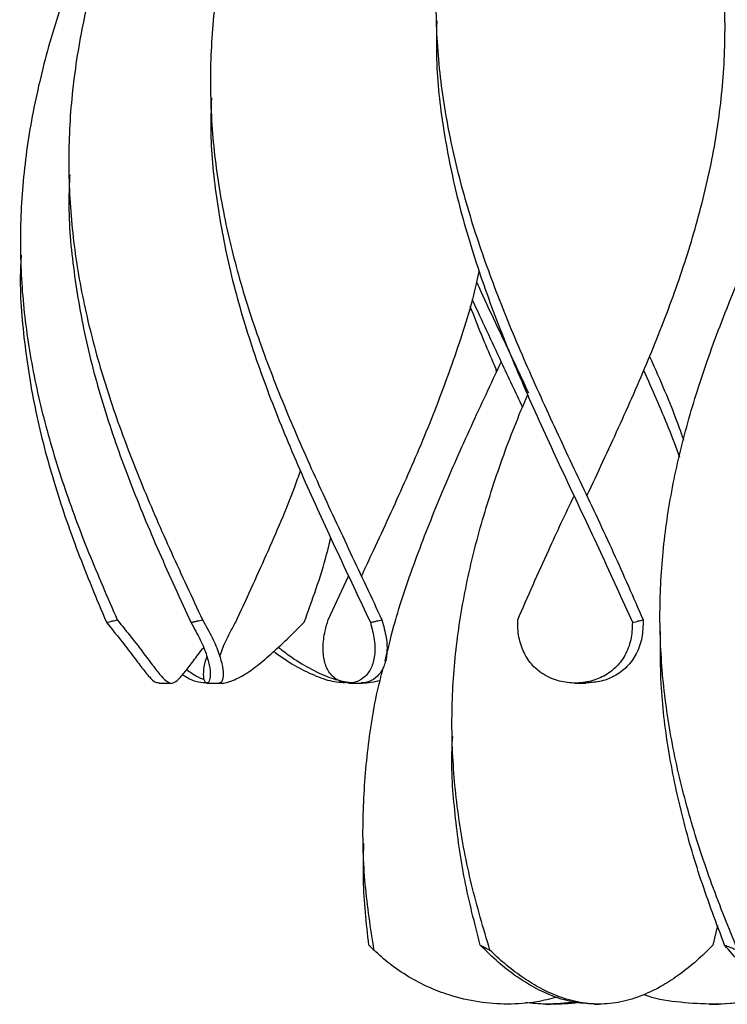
# Model space of a CAD drawing. Header units: millimetres. Extents: x 1128 to 3106, y 573 to 3385.
# Tile 36 of 44: x 2619 to 2729, y 2378 to 2531. Entities that reach past the tile are written whole.
import ezdxf

# ---------------------------------------------------------------- set-up
doc = ezdxf.new("R2010")
doc.units = ezdxf.units.MM

msp = doc.modelspace()

# ---------------------------------------------------------------- linework, layer by layer
at = {"color": 7, "linetype": 'Continuous', "lineweight": 25}
for p, q in [((2648.47, 2519.8), (2648.47, 2519.8)), ((2626.41, 2507.3), (2626.41, 2507.3)), ((2618.88, 2494.8), (2618.88, 2494.8)), ((2692.99, 2476.55), (2692.96, 2477.02)), ((2666.79, 2438), (2669.98, 2444.8)), ((2718.49, 2436.48), (2718.49, 2436.48)), ((2640.39, 2428.15), (2642.36, 2428.15)), ((2647.91, 2428.15), (2649.9, 2428.15)), ((2670.03, 2428.15), (2671.91, 2428.15)), ((2705.26, 2428.15), (2706.9, 2428.15)), ((2686.1, 2419.82), (2686.1, 2419.82)), ((2672.24, 2403.15), (2672.24, 2403.15)), ((2727.44, 2390.37), (2726.72, 2387.33)), ((2700.69, 2378.15), (2701.48, 2378.15)), ((2708.2, 2378.15), (2708.99, 2378.15)), ((2726.13, 2378.15), (2727.62, 2378.15)), ((2731.58, 2378.37), (2727.62, 2378.15))]:
    msp.add_line(p, q, dxfattribs=at)
at = {"color": 7, "linetype": 'Continuous', "lineweight": 25, "flags": 128}
for points in [[(2693.74, 2478.15), (2693.74, 2478.15), (2693.74, 2478.15)], [(2695.74, 2478.15), (2695.74, 2478.15), (2695.74, 2478.15)], [(2707.08, 2457.3), (2707.08, 2457.3), (2707.08, 2457.3)], [(2669.97, 2444.8), (2669.97, 2444.8), (2669.97, 2444.8)], [(2671.97, 2444.8), (2671.97, 2444.8), (2671.97, 2444.8)], [(2649.91, 2432.3), (2649.91, 2432.3), (2649.91, 2432.3)]]:
    msp.add_lwpolyline(points, dxfattribs=at)
at = {"color": 7, "linetype": 'Continuous', "lineweight": 25}
for points, knots in [([(2707.08, 2457.3), (2707.3, 2457.77), (2709.17, 2461.76), (2712.67, 2469.25), (2717.27, 2479.8), (2721.33, 2490.35), (2724.67, 2500.99), (2727.12, 2511.72), (2728.5, 2522.54), (2728.74, 2533.37), (2727.82, 2544.19), (2725.79, 2555.01), (2722.75, 2565.83), (2718.86, 2576.65), (2714.31, 2587.47), (2709.34, 2598.29), (2704.21, 2609.12), (2699.17, 2619.94), (2694.48, 2630.76), (2690.39, 2641.58), (2687.08, 2652.45), (2684.77, 2663.38), (2683.55, 2673.35), (2683.65, 2679.66), (2683.7, 2682.3)], [0, 0, 0, 0, 0.0062316, 0.0531137, 0.0999911, 0.1468822, 0.1937675, 0.241856, 0.2899504, 0.338054, 0.3861459, 0.4342348, 0.4823329, 0.5304342, 0.578524, 0.6266143, 0.6747164, 0.7228135, 0.7709022, 0.8189947, 0.8670985, 0.9159104, 0.9647172, 1, 1, 1, 1]), ([(2705.08, 2607.3), (2703.67, 2604.3), (2700.56, 2597.69), (2696, 2587.47), (2691.68, 2576.65), (2688.1, 2565.83), (2685.44, 2555.01), (2683.84, 2544.19), (2683.37, 2533.37), (2684.06, 2522.54), (2685.88, 2511.72), (2688.71, 2501.01), (2692.35, 2490.42), (2696.62, 2479.93), (2701.35, 2469.45), (2706.29, 2458.97), (2711.26, 2448.49), (2714.32, 2441.5), (2715.85, 2438)], [0, 0, 0, 0, 0.053213, 0.1171252, 0.181037, 0.244964, 0.3088867, 0.3727972, 0.4367117, 0.5006419, 0.5645596, 0.6284696, 0.6903932, 0.752323, 0.8142347, 0.8761559, 0.9380877, 1, 1, 1, 1]), ([(2669.98, 2594.8), (2668.83, 2592.36), (2665.97, 2586.31), (2661.62, 2576.65), (2657.2, 2565.83), (2653.5, 2555.01), (2650.68, 2544.19), (2648.91, 2533.37), (2648.26, 2522.54), (2648.77, 2511.72), (2650.41, 2501.01), (2653.04, 2490.42), (2656.5, 2479.93), (2660.66, 2469.45), (2665.3, 2458.97), (2670.24, 2448.49), (2673.52, 2441.5), (2675.16, 2438)], [0, 0, 0, 0, 0.0467422, 0.115749, 0.1847724, 0.253791, 0.3227965, 0.3918062, 0.4608329, 0.5298462, 0.5988511, 0.6657112, 0.7325781, 0.7994255, 0.866283, 0.933152, 1, 1, 1, 1]), ([(2647.91, 2582.3), (2647.02, 2580.42), (2644.43, 2574.93), (2640.28, 2565.83), (2635.78, 2555.01), (2631.95, 2544.19), (2628.99, 2533.37), (2627.04, 2522.54), (2626.22, 2511.72), (2626.55, 2501.01), (2627.98, 2490.42), (2630.4, 2479.93), (2633.7, 2469.45), (2637.74, 2458.97), (2642.31, 2448.49), (2645.58, 2441.5), (2647.22, 2438)], [0, 0, 0, 0, 0.039156, 0.114158, 0.189155, 0.264138, 0.339125, 0.414131, 0.489122, 0.564104, 0.636755, 0.709414, 0.782052, 0.854701, 0.927362, 1, 1, 1, 1]), ([(2640.38, 2569.8), (2639.76, 2568.48), (2637.43, 2563.55), (2633.5, 2555.01), (2628.91, 2544.19), (2624.96, 2533.37), (2621.85, 2522.54), (2619.74, 2511.72), (2618.75, 2501.01), (2618.88, 2490.42), (2620.1, 2479.93), (2622.33, 2469.45), (2625.48, 2458.97), (2629.37, 2448.49), (2632.42, 2441.5), (2633.94, 2438)], [0, 0, 0, 0, 0.030152, 0.112261, 0.194354, 0.276453, 0.358572, 0.440674, 0.522767, 0.602308, 0.681857, 0.761383, 0.840922, 0.920473, 1, 1, 1, 1]), ([(2683.69, 2531.27), (2683.66, 2529.04), (2683.57, 2523.24), (2684.71, 2513.87), (2686.92, 2503.08), (2690.17, 2492.23), (2694.26, 2481.3), (2698.97, 2470.38), (2704.04, 2459.46), (2709.25, 2448.53), (2712.54, 2441.25), (2714.18, 2437.61)], [0, 0, 0, 0, 0.071468, 0.185843, 0.300245, 0.416883, 0.533497, 0.650111, 0.76675, 0.883386, 1, 1, 1, 1]), ([(2648.61, 2519.31), (2648.55, 2517.49), (2648.39, 2512.11), (2649.35, 2503.08), (2651.4, 2492.23), (2654.54, 2481.3), (2658.52, 2470.38), (2663.15, 2459.46), (2668.2, 2448.53), (2671.64, 2441.25), (2673.36, 2437.61)], [0, 0, 0, 0, 0.066594, 0.197753, 0.331474, 0.465168, 0.598863, 0.732586, 0.866306, 1, 1, 1, 1]), ([(2626.54, 2507.3), (2626.48, 2505.92), (2626.25, 2500.89), (2627.06, 2492.23), (2628.96, 2481.3), (2631.96, 2470.38), (2635.83, 2459.46), (2640.38, 2448.53), (2643.74, 2441.25), (2645.42, 2437.61)], [0, 0, 0, 0, 0.059542, 0.216301, 0.373028, 0.529755, 0.686516, 0.843273, 1, 1, 1, 1]), ([(2730.58, 2386.54), (2729.2, 2389.96), (2726.43, 2396.8), (2723.08, 2407.06), (2720.51, 2417.32), (2718.9, 2427.58), (2718.3, 2437.78), (2718.73, 2447.92), (2720.15, 2458), (2722.49, 2468.07), (2725.77, 2478.52), (2729.95, 2489.35), (2733.66, 2497.89), (2735.91, 2502.69), (2736.41, 2503.76)], [0, 0, 0, 0, 0.087537, 0.175069, 0.262582, 0.350126, 0.43765, 0.523604, 0.609589, 0.695541, 0.781512, 0.877064, 0.9726, 1, 1, 1, 1]), ([(2618.98, 2494.8), (2618.93, 2493.94), (2618.67, 2489.44), (2619.36, 2481.3), (2621.08, 2470.38), (2623.95, 2459.46), (2627.68, 2448.53), (2630.73, 2441.25), (2632.25, 2437.61)], [0, 0, 0, 0, 0.045002, 0.235986, 0.426971, 0.617996, 0.809017, 1, 1, 1, 1]), ([(2671.97, 2444.8), (2672.5, 2445.92), (2674.68, 2450.56), (2678.44, 2458.71), (2682.98, 2469.25), (2686.85, 2479.8), (2689.33, 2487.47), (2690.17, 2491.61), (2690.3, 2492.24)], [0, 0, 0, 0, 0.0706379, 0.2930617, 0.5154329, 0.7377819, 0.9601958, 1, 1, 1, 1]), ([(2689.95, 2490.55), (2690.15, 2490.08), (2692.01, 2485.95), (2694.79, 2480.22), (2697.23, 2474.95), (2697.97, 2473.34)], [0, 0, 0, 0, 0.081093, 0.720544, 1, 1, 1, 1]), ([(2689.19, 2487.94), (2690.7, 2484.68), (2693.3, 2479.06), (2695.94, 2473.45), (2697.05, 2471.1)], [0, 0, 0, 0, 0.5814333, 1, 1, 1, 1]), ([(2688.87, 2486.86), (2690.01, 2483.96), (2691.34, 2480.59), (2692.87, 2477.22), (2693.08, 2476.75)], [0, 0, 0, 0, 0.861267, 1, 1, 1, 1]), ([(2716.84, 2479.01), (2716.97, 2478.73), (2718.65, 2475.02), (2720.5, 2470.68), (2721.92, 2466.62), (2722.15, 2465.99)], [0, 0, 0, 0, 0.066195, 0.853936, 1, 1, 1, 1]), ([(2675.65, 2431.56), (2676.16, 2433.66), (2677.48, 2439.11), (2680.54, 2447.92), (2684.53, 2458), (2689, 2468.07), (2692.16, 2474.79), (2693.74, 2478.15)], [0, 0, 0, 0, 0.134823, 0.351089, 0.567433, 0.783692, 1, 1, 1, 1]), ([(2715.91, 2476.86), (2717.24, 2473.9), (2719.26, 2469.38), (2720.95, 2464.86), (2721.53, 2463.31)], [0, 0, 0, 0, 0.655332, 1, 1, 1, 1]), ([(2691.98, 2386.54), (2690.97, 2389.96), (2688.94, 2396.8), (2687, 2407.06), (2686, 2417.32), (2686.06, 2427.58), (2687.14, 2437.78), (2689.18, 2447.92), (2692.09, 2458), (2695.05, 2466.39), (2697.17, 2471.42), (2697.87, 2473.09)], [0, 0, 0, 0, 0.118555, 0.237105, 0.355628, 0.474193, 0.592731, 0.709143, 0.825596, 0.942004, 1, 1, 1, 1]), ([(2652.39, 2437.61), (2654, 2441.12), (2657.23, 2448.16), (2660.64, 2456.03), (2662.18, 2460.39), (2662.48, 2461.23)], [0, 0, 0, 0, 0.4464916, 0.8931205, 1, 1, 1, 1]), ([(2696.31, 2438), (2697.89, 2441.62), (2700.71, 2448.05), (2703.75, 2454.49), (2705.09, 2457.3)], [0, 0, 0, 0, 0.562566, 1, 1, 1, 1]), ([(2663.05, 2437.61), (2664.33, 2441.12), (2665.93, 2445.51), (2666.99, 2449.89), (2667.2, 2450.76)], [0, 0, 0, 0, 0.801788, 1, 1, 1, 1]), ([(2632.25, 2437.61), (2632.4, 2437.64), (2632.71, 2437.71), (2633.27, 2437.84), (2633.68, 2437.94), (2633.94, 2438)], [0, 0, 0, 0, 0.269889, 0.539779, 1, 1, 1, 1]), ([(2632.25, 2437.61), (2633, 2436.68), (2634.52, 2434.81), (2636.37, 2432.4), (2637.86, 2430.4), (2638.98, 2429.02), (2639.77, 2428.25), (2640.2, 2428.22), (2640.39, 2428.21)], [0, 0, 0, 0, 0.172281, 0.349331, 0.521733, 0.699336, 0.870064, 1, 1, 1, 1]), ([(2633.94, 2438), (2634.7, 2437.06), (2636.25, 2435.14), (2638.14, 2432.67), (2639.69, 2430.6), (2640.84, 2429.13), (2641.72, 2428.28), (2642.46, 2428.05), (2643.26, 2428.47), (2644.24, 2429.57), (2645.59, 2431.32), (2646.62, 2432.71), (2647.31, 2433.59), (2647.36, 2433.66)], [0, 0, 0, 0, 0.098289, 0.199252, 0.297619, 0.399005, 0.495548, 0.592059, 0.690601, 0.802568, 0.898378, 0.992387, 1, 1, 1, 1]), ([(2645.42, 2437.61), (2645.58, 2437.64), (2645.9, 2437.71), (2646.51, 2437.84), (2646.94, 2437.94), (2647.22, 2438)], [0, 0, 0, 0, 0.2698894, 0.539779, 1, 1, 1, 1]), ([(2645.42, 2437.61), (2645.93, 2436.68), (2646.97, 2434.81), (2647.93, 2432.39), (2648.42, 2430.41), (2648.46, 2429.01), (2648.2, 2428.23), (2647.81, 2428.07), (2647.44, 2428.55), (2647.35, 2429.76), (2647.51, 2431.09), (2647.85, 2432.06), (2647.94, 2432.29)], [0, 0, 0, 0, 0.105408, 0.213734, 0.319216, 0.42788, 0.532338, 0.636763, 0.743397, 0.864103, 0.967318, 1, 1, 1, 1]), ([(2647.22, 2438), (2647.75, 2437.06), (2648.82, 2435.14), (2649.84, 2432.67), (2650.39, 2430.6), (2650.47, 2429.14), (2650.24, 2428.28), (2650.01, 2428.22), (2649.9, 2428.18)], [0, 0, 0, 0, 0.169471, 0.343552, 0.513158, 0.687968, 0.854429, 1, 1, 1, 1]), ([(2649.81, 2428.18), (2649.89, 2428.17), (2650.58, 2428.07), (2651.97, 2428.51), (2654.05, 2429.56), (2656.33, 2431.3), (2658.74, 2433.42), (2661.01, 2435.58), (2662.5, 2437.06), (2663.05, 2437.61)], [0, 0, 0, 0, 0.0213181, 0.195179, 0.392727, 0.5617688, 0.7276325, 0.898202, 1, 1, 1, 1]), ([(2649.94, 2432.29), (2650.05, 2432.67), (2650.38, 2433.74), (2651.25, 2435.59), (2652.08, 2437.06), (2652.39, 2437.61)], [0, 0, 0, 0, 0.256003, 0.721929, 1, 1, 1, 1]), ([(2673.36, 2437.61), (2673.6, 2436.68), (2674.09, 2434.81), (2674.1, 2432.39), (2673.56, 2430.41), (2672.52, 2429.01), (2671.16, 2428.23), (2669.67, 2428.06), (2668.14, 2428.55), (2666.89, 2429.73), (2666.12, 2431.53), (2665.91, 2433.7), (2666.18, 2435.92), (2666.62, 2437.43), (2666.79, 2438)], [0, 0, 0, 0, 0.08515, 0.172657, 0.257866, 0.345647, 0.430029, 0.514385, 0.600525, 0.698033, 0.781411, 0.863795, 0.948503, 1, 1, 1, 1]), ([(2675.16, 2438), (2675.42, 2437.06), (2675.94, 2435.14), (2676.01, 2432.67), (2675.53, 2430.6), (2674.53, 2429.14), (2673.25, 2428.28), (2672.34, 2428.22), (2671.91, 2428.18)], [0, 0, 0, 0, 0.1694707, 0.3435517, 0.5131576, 0.6879683, 0.8544287, 1, 1, 1, 1]), ([(2673.36, 2437.61), (2673.52, 2437.64), (2673.85, 2437.71), (2674.45, 2437.84), (2674.88, 2437.94), (2675.16, 2438)], [0, 0, 0, 0, 0.269889, 0.539779, 1, 1, 1, 1]), ([(2714.18, 2437.61), (2714.13, 2436.68), (2714.04, 2434.81), (2713.09, 2432.39), (2711.55, 2430.41), (2709.51, 2429.01), (2707.14, 2428.23), (2704.65, 2428.06), (2702.07, 2428.55), (2699.77, 2429.73), (2697.98, 2431.53), (2696.83, 2433.7), (2696.32, 2435.92), (2696.31, 2437.43), (2696.31, 2438)], [0, 0, 0, 0, 0.08515, 0.172657, 0.257866, 0.345647, 0.430029, 0.514385, 0.600525, 0.698033, 0.781411, 0.863795, 0.948503, 1, 1, 1, 1]), ([(2715.85, 2438), (2715.82, 2437.06), (2715.77, 2435.14), (2714.88, 2432.67), (2713.4, 2430.6), (2711.39, 2429.14), (2709.15, 2428.28), (2707.61, 2428.22), (2706.89, 2428.18)], [0, 0, 0, 0, 0.1694707, 0.3435517, 0.5131576, 0.6879683, 0.8544287, 1, 1, 1, 1]), ([(2714.18, 2437.61), (2714.33, 2437.64), (2714.63, 2437.71), (2715.19, 2437.84), (2715.59, 2437.94), (2715.85, 2438)], [0, 0, 0, 0, 0.269889, 0.539779, 1, 1, 1, 1]), ([(2728.54, 2387.33), (2727.26, 2390.72), (2724.71, 2397.51), (2721.76, 2407.68), (2719.66, 2417.85), (2718.51, 2427.36), (2718.55, 2433.49), (2718.57, 2436.22)], [0, 0, 0, 0, 0.2080354, 0.4161226, 0.6241334, 0.8322031, 1, 1, 1, 1]), ([(2658.33, 2433.1), (2658.62, 2432.88), (2659.95, 2431.85), (2662.3, 2430.42), (2665.27, 2429.03), (2667.63, 2428.3), (2668.99, 2428.26), (2669.43, 2428.25)], [0, 0, 0, 0, 0.072006, 0.337503, 0.611009, 0.873928, 1, 1, 1, 1]), ([(2659.03, 2433.73), (2659.47, 2433.39), (2660.97, 2432.21), (2663.48, 2430.62), (2666.48, 2429.13), (2669.33, 2428.29), (2672.09, 2428.02), (2673.94, 2428.37), (2674.88, 2428.55)], [0, 0, 0, 0, 0.076547, 0.261893, 0.452927, 0.634836, 0.816684, 1, 1, 1, 1]), ([(2644.11, 2429.48), (2644.31, 2429.35), (2645.21, 2428.74), (2646.47, 2428.26), (2647.54, 2428.22), (2648, 2428.21)], [0, 0, 0, 0, 0.137839, 0.627405, 1, 1, 1, 1]), ([(2644.76, 2430.26), (2645.28, 2429.87), (2646.26, 2429.16), (2647.1, 2428.84), (2647.49, 2428.7)], [0, 0, 0, 0, 0.540127, 1, 1, 1, 1]), ([(2673.93, 2386.54), (2673.4, 2389.96), (2672.36, 2396.8), (2672.06, 2407.06), (2672.8, 2417.32), (2673.97, 2425.19), (2675.15, 2429.64), (2675.42, 2430.67)], [0, 0, 0, 0, 0.232517, 0.465023, 0.697477, 0.930014, 1, 1, 1, 1]), ([(2690.48, 2387.33), (2689.6, 2390.72), (2687.85, 2397.51), (2686.47, 2407.68), (2685.9, 2415.11), (2686.14, 2419.16), (2686.18, 2419.81)], [0, 0, 0, 0, 0.31314, 0.626358, 0.939461, 1, 1, 1, 1]), ([(2673.14, 2387.33), (2672.74, 2390.72), (2672.13, 2396), (2672.3, 2401.27), (2672.36, 2403.15)], [0, 0, 0, 0, 0.643112, 1, 1, 1, 1]), ([(2673.14, 2387.33), (2673.24, 2387.23), (2673.42, 2387.04), (2673.68, 2386.78), (2673.84, 2386.62), (2673.93, 2386.54)], [0, 0, 0, 0, 0.400872, 0.700424, 1, 1, 1, 1]), ([(2702.43, 2379.23), (2701.39, 2378.96), (2698.81, 2378.29), (2694.75, 2378.06), (2690.21, 2378.37), (2686.09, 2379.33), (2682.44, 2380.71), (2679.31, 2382.35), (2676.41, 2384.3), (2674.72, 2385.83), (2673.93, 2386.54)], [0, 0, 0, 0, 0.107206, 0.264718, 0.421194, 0.577446, 0.686781, 0.795617, 0.904331, 1, 1, 1, 1]), ([(2708.2, 2378.15), (2707.08, 2378.22), (2704.83, 2378.35), (2701.6, 2379.37), (2698.6, 2380.82), (2695.89, 2382.56), (2693.18, 2384.67), (2691.41, 2386.42), (2690.48, 2387.33)], [0, 0, 0, 0, 0.203747, 0.407666, 0.5678, 0.706934, 0.845922, 1, 1, 1, 1]), ([(2690.48, 2387.33), (2690.68, 2387.23), (2691.02, 2387.04), (2691.53, 2386.78), (2691.83, 2386.62), (2691.98, 2386.54)], [0, 0, 0, 0, 0.400872, 0.700424, 1, 1, 1, 1]), ([(2726.72, 2387.33), (2725.87, 2386.49), (2724.17, 2384.81), (2721.53, 2382.72), (2718.72, 2380.88), (2715.65, 2379.38), (2712.35, 2378.38), (2709, 2378.04), (2705.63, 2378.37), (2702.49, 2379.33), (2699.58, 2380.71), (2696.94, 2382.35), (2694.37, 2384.3), (2692.75, 2385.83), (2691.98, 2386.54)], [0, 0, 0, 0, 0.0721569, 0.1443182, 0.2151339, 0.3045828, 0.4068813, 0.5115228, 0.615476, 0.7192807, 0.7919161, 0.8642202, 0.9364434, 1, 1, 1, 1]), ([(2728.54, 2387.33), (2728.81, 2387.23), (2729.29, 2387.04), (2729.97, 2386.78), (2730.38, 2386.62), (2730.58, 2386.54)], [0, 0, 0, 0, 0.400872, 0.700424, 1, 1, 1, 1]), ([(2740.25, 2378.15), (2739.65, 2378.22), (2738.46, 2378.35), (2736.63, 2379.37), (2734.76, 2380.82), (2732.89, 2382.56), (2730.85, 2384.67), (2729.34, 2386.42), (2728.54, 2387.33)], [0, 0, 0, 0, 0.203747, 0.407666, 0.5678, 0.706934, 0.845922, 1, 1, 1, 1]), ([(2731.52, 2378.55), (2731.44, 2378.53), (2729.7, 2378.15), (2726.12, 2378.08), (2721.01, 2378.4), (2717.55, 2378.99), (2715.96, 2379.59), (2715.93, 2379.6)], [0, 0, 0, 0, 0.014013, 0.342065, 0.66796, 0.99339, 1, 1, 1, 1]), ([(2705.22, 2378.46), (2703.71, 2378.29), (2701.14, 2378.02), (2698.57, 2378.26), (2697.51, 2378.36)], [0, 0, 0, 0, 0.587659, 1, 1, 1, 1]), ([(2705.81, 2378.4), (2705.81, 2378.39), (2704.38, 2378.14), (2702.93, 2378.15), (2701.48, 2378.15)], [0, 0, 0, 0, 0.003763, 1, 1, 1, 1])]:
    msp.add_open_spline(points, degree=3, knots=knots, dxfattribs=at)

doc.saveas('drawing.dxf')
